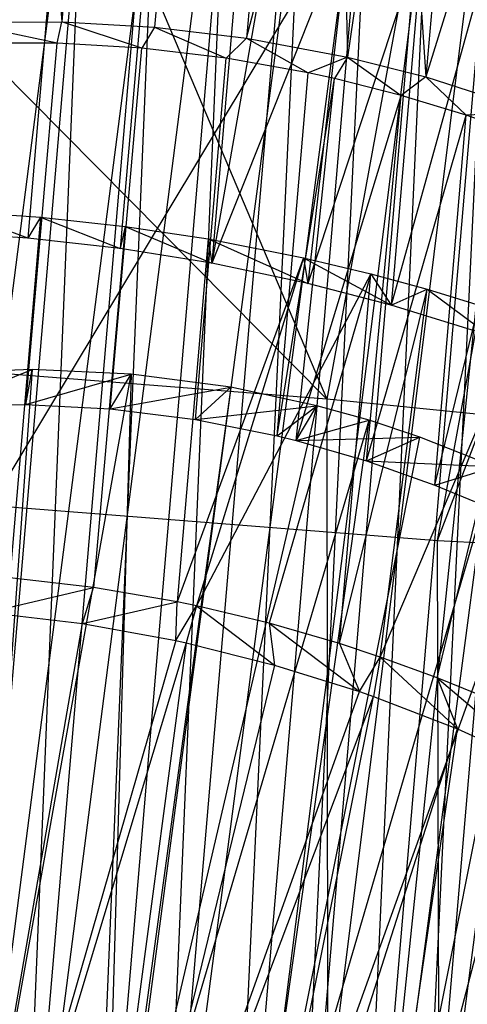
# Model space of a CAD drawing. Extents: x -263 to 235, y 0 to 1231.
# Tile 30 of 78: x -21.69 to -19.84, y 335.19 to 339.25. Entities that reach past the tile are written whole.
import ezdxf

# ---------------------------------------------------------------- set-up
doc = ezdxf.new("R2010")
doc.units = 0
doc.header["$LTSCALE"] = 25.4
doc.layers.get('0').update_dxf_attribs({"color": 13, "linetype": 'CONTINUOUS'})

# ---------------------------------------------------------------- blocks, each defined once
blk = doc.blocks.new('MONO-II-7705_STL_1')
at = {"color": 0}
for p, q in [((254.0982, 374.8375, 73.8462), (256.9075, 368.2043, 75.7527)), ((254.0982, 374.8375, 73.8462), (256.9075, 368.2043, 75.7527)), ((257.9649, 373.9732, 74.3958), (256.9075, 368.2043, 75.7527)), ((257.9649, 373.9732, 74.3958), (256.9075, 368.2043, 75.7527)), ((257.3633, 367.6212, 71.0512), (258.2097, 372.2513, 69.9655)), ((257.3633, 367.6212, 71.0512), (258.2097, 372.2513, 69.9655)), ((257.3633, 367.6212, 71.0512), (259.0807, 372.1201, 70.2593)), ((257.3633, 367.6212, 71.0512), (259.0807, 372.1201, 70.2593)), ((201.9443, 278.6655, 1096.5886), (257.9438, 371.7943, 32.121)), ((201.9443, 278.6655, 1096.5886), (257.9438, 371.7943, 32.121)), ((256.9075, 368.2043, 75.7527), (253.3876, 371.7546, 74.7725)), ((256.9075, 368.2043, 75.7527), (253.3876, 371.7546, 74.7725)), ((255.6824, 371.2667, 67.1793), (255.8144, 369.7611, 67.0278)), ((255.6824, 371.2667, 67.1793), (255.8144, 369.7611, 67.0278)), ((255.942, 371.2615, 67.1658), (255.8144, 369.7611, 67.0278)), ((255.942, 371.2615, 67.1658), (255.8144, 369.7611, 67.0278)), ((256.3243, 371.2374, 67.169), (256.1969, 369.7389, 67.0312)), ((256.3243, 371.2374, 67.169), (256.1969, 369.7389, 67.0312)), ((256.7037, 371.1936, 67.1999), (256.5761, 369.6932, 67.0619)), ((256.7037, 371.1936, 67.1999), (256.5761, 369.6932, 67.0619)), ((256.5761, 369.6932, 67.0619), (256.9583, 371.1529, 67.2365)), ((256.5761, 369.6932, 67.0619), (256.9583, 371.1529, 67.2365)), ((256.9583, 371.1529, 67.2365), (256.9916, 369.6154, 67.1279)), ((256.9583, 371.1529, 67.2365), (256.9916, 369.6154, 67.1279)), ((257.2079, 371.1039, 67.2852), (256.9916, 369.6154, 67.1279)), ((257.2079, 371.1039, 67.2852), (256.9916, 369.6154, 67.1279)), ((257.2079, 371.1039, 67.2852), (257.3158, 369.5336, 67.2043)), ((257.2079, 371.1039, 67.2852), (257.3158, 369.5336, 67.2043)), ((255.0627, 364.3893, 68.5718), (255.9247, 371.0832, 69.1595)), ((255.0627, 364.3893, 68.5718), (255.9247, 371.0832, 69.1595)), ((255.6481, 364.3424, 68.5406), (255.9247, 371.0832, 69.1595)), ((255.6481, 364.3424, 68.5406), (255.9247, 371.0832, 69.1595)), ((255.6481, 364.3424, 68.5406), (256.2197, 371.0634, 69.1587)), ((255.6481, 364.3424, 68.5406), (256.2197, 371.0634, 69.1587)), ((257.4446, 371.0488, 67.3437), (257.3158, 369.5336, 67.2043)), ((257.4446, 371.0488, 67.3437), (257.3158, 369.5336, 67.2043)), ((255.6481, 364.3424, 68.5406), (256.5112, 371.0309, 69.1857)), ((255.6481, 364.3424, 68.5406), (256.5112, 371.0309, 69.1857)), ((256.2275, 364.2855, 68.624), (256.5112, 371.0309, 69.1857)), ((256.2275, 364.2855, 68.624), (256.5112, 371.0309, 69.1857)), ((256.2275, 364.2855, 68.624), (256.7973, 370.9864, 69.2403)), ((256.2275, 364.2855, 68.624), (256.7973, 370.9864, 69.2403)), ((257.7589, 370.9625, 67.4407), (257.3158, 369.5336, 67.2043)), ((257.7589, 370.9625, 67.4407), (257.3158, 369.5336, 67.2043)), ((256.2275, 364.2855, 68.624), (257.1003, 370.9249, 69.3306)), ((256.2275, 364.2855, 68.624), (257.1003, 370.9249, 69.3306)), ((256.7786, 364.2207, 68.819), (257.1003, 370.9249, 69.3306)), ((256.7786, 364.2207, 68.819), (257.1003, 370.9249, 69.3306)), ((256.7786, 364.2207, 68.819), (257.3435, 370.8643, 69.4299)), ((256.7786, 364.2207, 68.819), (257.3435, 370.8643, 69.4299)), ((256.7786, 364.2207, 68.819), (257.5981, 370.7896, 69.5632)), ((256.7786, 364.2207, 68.819), (257.5981, 370.7896, 69.5632)), ((257.2802, 364.1505, 69.1179), (257.5981, 370.7896, 69.5632)), ((257.2802, 364.1505, 69.1179), (257.5981, 370.7896, 69.5632)), ((257.2802, 364.1505, 69.1179), (257.8377, 370.7078, 69.7209)), ((257.2802, 364.1505, 69.1179), (257.8377, 370.7078, 69.7209)), ((257.2802, 364.1505, 69.1179), (258.11, 370.6, 69.9478)), ((257.2802, 364.1505, 69.1179), (258.11, 370.6, 69.9478)), ((255.9056, 370.5411, 75.1276), (255.3341, 363.8202, 74.5096)), ((255.9056, 370.5411, 75.1276), (255.3341, 363.8202, 74.5096)), ((256.1998, 370.5111, 75.1259), (255.3341, 363.8202, 74.5096)), ((256.1998, 370.5111, 75.1259), (255.3341, 363.8202, 74.5096)), ((256.1998, 370.5111, 75.1259), (255.9195, 363.7733, 74.4783)), ((256.1998, 370.5111, 75.1259), (255.9195, 363.7733, 74.4783)), ((256.4893, 370.4742, 75.0946), (255.9195, 363.7733, 74.4783)), ((256.4893, 370.4742, 75.0946), (255.9195, 363.7733, 74.4783)), ((255.9195, 363.7733, 74.4783), (256.8006, 370.4265, 75.027)), ((255.9195, 363.7733, 74.4783), (256.8006, 370.4265, 75.027)), ((256.8006, 370.4265, 75.027), (256.4885, 363.7382, 74.3336)), ((256.8006, 370.4265, 75.027), (256.4885, 363.7382, 74.3336)), ((255.801, 370.3671, 77.1173), (255.6735, 368.8685, 76.9795)), ((255.801, 370.3671, 77.1173), (255.6735, 368.8685, 76.9795)), ((257.0534, 370.3819, 74.9445), (256.4885, 363.7382, 74.3336)), ((257.0534, 370.3819, 74.9445), (256.4885, 363.7382, 74.3336)), ((256.1837, 370.3256, 77.1189), (256.0551, 368.8253, 76.981)), ((256.1837, 370.3256, 77.1189), (256.0551, 368.8253, 76.981)), ((256.4885, 363.7382, 74.3336), (257.3217, 370.3289, 74.8273)), ((256.4885, 363.7382, 74.3336), (257.3217, 370.3289, 74.8273)), ((257.3217, 370.3289, 74.8273), (257.0191, 363.7163, 74.0809)), ((257.3217, 370.3289, 74.8273), (257.0191, 363.7163, 74.0809)), ((257.5767, 370.2736, 74.6839), (257.0191, 363.7163, 74.0809)), ((257.5767, 370.2736, 74.6839), (257.0191, 363.7163, 74.0809)), ((256.5606, 370.2704, 77.0899), (256.4326, 368.7644, 76.9514)), ((256.5606, 370.2704, 77.0899), (256.4326, 368.7644, 76.9514)), ((256.693, 370.2476, 77.0724), (256.4326, 368.7644, 76.9514)), ((256.693, 370.2476, 77.0724), (256.4326, 368.7644, 76.9514)), ((257.0191, 363.7163, 74.0809), (257.6942, 370.2466, 74.6059)), ((257.0191, 363.7163, 74.0809), (257.6942, 370.2466, 74.6059)), ((257.0191, 363.7163, 74.0809), (257.8728, 370.204, 74.4708)), ((257.0191, 363.7163, 74.0809), (257.8728, 370.204, 74.4708)), ((256.9999, 370.1879, 77.0167), (256.4326, 368.7644, 76.9514)), ((256.9999, 370.1879, 77.0167), (256.4326, 368.7644, 76.9514)), ((256.9999, 370.1879, 77.0167), (256.8287, 368.6808, 76.8863)), ((256.9999, 370.1879, 77.0167), (256.8287, 368.6808, 76.8863)), ((257.3029, 370.1197, 76.9404), (256.8287, 368.6808, 76.8863)), ((257.3029, 370.1197, 76.9404), (256.8287, 368.6808, 76.8863)), ((257.3029, 370.1197, 76.9404), (257.173, 368.5916, 76.7999)), ((257.3029, 370.1197, 76.9404), (257.173, 368.5916, 76.7999)), ((257.5759, 370.05, 76.8527), (257.173, 368.5916, 76.7999)), ((257.5759, 370.05, 76.8527), (257.173, 368.5916, 76.7999)), ((255.3875, 369.7584, 67.0561), (255.8144, 369.7611, 67.0278)), ((255.3875, 369.7584, 67.0561), (255.8144, 369.7611, 67.0278)), ((255.7942, 369.6728, 68.0249), (255.3875, 369.7584, 67.0561)), ((255.7942, 369.6728, 68.0249), (255.3875, 369.7584, 67.0561)), ((255.7942, 369.6728, 68.0249), (255.8144, 369.7611, 67.0278)), ((255.7942, 369.6728, 68.0249), (255.8144, 369.7611, 67.0278)), ((256.1446, 369.6518, 68.026), (255.8144, 369.7611, 67.0278)), ((255.8144, 369.7611, 67.0278), (256.1969, 369.7389, 67.0312)), ((256.1446, 369.6518, 68.026), (255.8144, 369.7611, 67.0278)), ((255.8144, 369.7611, 67.0278), (256.1969, 369.7389, 67.0312)), ((256.1969, 369.7389, 67.0312), (256.1446, 369.6518, 68.026)), ((256.1969, 369.7389, 67.0312), (256.1446, 369.6518, 68.026)), ((256.1969, 369.7389, 67.0312), (256.4917, 369.6107, 68.0561)), ((256.1969, 369.7389, 67.0312), (256.4917, 369.6107, 68.0561)), ((256.1969, 369.7389, 67.0312), (256.5761, 369.6932, 67.0619)), ((256.1969, 369.7389, 67.0312), (256.5761, 369.6932, 67.0619)), ((255.7942, 369.6728, 68.0249), (255.4473, 369.6738, 68.0524)), ((255.7942, 369.6728, 68.0249), (255.4473, 369.6738, 68.0524)), ((255.6653, 368.1821, 67.8879), (255.7942, 369.6728, 68.0249)), ((255.6653, 368.1821, 67.8879), (255.7942, 369.6728, 68.0249)), ((256.1446, 369.6518, 68.026), (255.7942, 369.6728, 68.0249)), ((256.1446, 369.6518, 68.026), (255.7942, 369.6728, 68.0249)), ((256.5761, 369.6932, 67.0619), (256.4917, 369.6107, 68.0561)), ((256.5761, 369.6932, 67.0619), (256.4917, 369.6107, 68.0561)), ((256.5761, 369.6932, 67.0619), (256.8298, 369.5505, 68.1143)), ((256.5761, 369.6932, 67.0619), (256.8298, 369.5505, 68.1143)), ((256.5761, 369.6932, 67.0619), (256.9916, 369.6154, 67.1279)), ((256.5761, 369.6932, 67.0619), (256.9916, 369.6154, 67.1279)), ((256.0139, 368.1638, 67.889), (256.1446, 369.6518, 68.026)), ((256.0139, 368.1638, 67.889), (256.1446, 369.6518, 68.026)), ((256.4917, 369.6107, 68.0561), (256.1446, 369.6518, 68.026)), ((256.4917, 369.6107, 68.0561), (256.1446, 369.6518, 68.026)), ((256.3653, 368.1199, 67.9191), (256.4917, 369.6107, 68.0561)), ((256.3653, 368.1199, 67.9191), (256.4917, 369.6107, 68.0561)), ((256.8298, 369.5505, 68.1143), (256.4917, 369.6107, 68.0561)), ((256.8298, 369.5505, 68.1143), (256.4917, 369.6107, 68.0561)), ((256.9916, 369.6154, 67.1279), (256.8298, 369.5505, 68.1143)), ((256.9916, 369.6154, 67.1279), (256.8298, 369.5505, 68.1143)), ((256.9916, 369.6154, 67.1279), (256.9384, 369.5269, 68.1394)), ((256.9916, 369.6154, 67.1279), (256.9384, 369.5269, 68.1394)), ((256.9916, 369.6154, 67.1279), (257.2138, 369.4572, 68.2173)), ((256.9916, 369.6154, 67.1279), (257.2138, 369.4572, 68.2173)), ((256.9916, 369.6154, 67.1279), (257.3158, 369.5336, 67.2043)), ((256.9916, 369.6154, 67.1279), (257.3158, 369.5336, 67.2043)), ((256.7023, 368.0528, 67.9766), (256.8298, 369.5505, 68.1143)), ((256.7023, 368.0528, 67.9766), (256.8298, 369.5505, 68.1143)), ((256.9384, 369.5269, 68.1394), (256.8298, 369.5505, 68.1143)), ((256.9384, 369.5269, 68.1394), (256.8298, 369.5505, 68.1143)), ((256.7023, 368.0528, 67.9766), (256.9384, 369.5269, 68.1394)), ((256.7023, 368.0528, 67.9766), (256.9384, 369.5269, 68.1394)), ((256.7809, 368.0335, 67.9942), (256.9384, 369.5269, 68.1394)), ((256.7809, 368.0335, 67.9942), (256.9384, 369.5269, 68.1394)), ((257.2138, 369.4572, 68.2173), (256.9384, 369.5269, 68.1394)), ((257.2138, 369.4572, 68.2173), (256.9384, 369.5269, 68.1394)), ((257.3158, 369.5336, 67.2043), (257.2138, 369.4572, 68.2173)), ((257.3158, 369.5336, 67.2043), (257.2138, 369.4572, 68.2173)), ((257.3158, 369.5336, 67.2043), (257.4818, 369.3754, 68.3147)), ((257.3158, 369.5336, 67.2043), (257.4818, 369.3754, 68.3147)), ((257.3158, 369.5336, 67.2043), (257.7609, 369.3895, 67.3477)), ((257.3158, 369.5336, 67.2043), (257.7609, 369.3895, 67.3477)), ((256.7809, 368.0335, 67.9942), (257.2138, 369.4572, 68.2173)), ((256.7809, 368.0335, 67.9942), (257.2138, 369.4572, 68.2173)), ((257.071, 367.95, 68.0738), (257.2138, 369.4572, 68.2173)), ((257.071, 367.95, 68.0738), (257.2138, 369.4572, 68.2173)), ((257.4818, 369.3754, 68.3147), (257.2138, 369.4572, 68.2173)), ((257.4818, 369.3754, 68.3147), (257.2138, 369.4572, 68.2173)), ((257.7609, 369.3895, 67.3477), (257.4818, 369.3754, 68.3147)), ((257.7609, 369.3895, 67.3477), (257.4818, 369.3754, 68.3147)), ((257.071, 367.95, 68.0738), (257.4818, 369.3754, 68.3147)), ((257.071, 367.95, 68.0738), (257.4818, 369.3754, 68.3147)), ((257.3521, 367.8495, 68.1744), (257.4818, 369.3754, 68.3147)), ((257.3521, 367.8495, 68.1744), (257.4818, 369.3754, 68.3147)), ((257.7049, 369.2963, 68.4133), (257.4818, 369.3754, 68.3147)), ((257.7049, 369.2963, 68.4133), (257.4818, 369.3754, 68.3147)), ((257.3521, 367.8495, 68.1744), (257.7049, 369.2963, 68.4133)), ((257.3521, 367.8495, 68.1744), (257.7049, 369.2963, 68.4133)), ((255.3774, 368.9792, 75.953), (255.7259, 368.9555, 75.9847)), ((255.6735, 368.8685, 76.9795), (255.3774, 368.9792, 75.953)), ((255.6735, 368.8685, 76.9795), (255.3774, 368.9792, 75.953)), ((255.3774, 368.9792, 75.953), (255.7259, 368.9555, 75.9847)), ((255.7259, 368.9555, 75.9847), (255.5993, 367.4672, 75.8478)), ((255.7259, 368.9555, 75.9847), (255.5993, 367.4672, 75.8478)), ((255.7259, 368.9555, 75.9847), (255.6735, 368.8685, 76.9795)), ((255.7259, 368.9555, 75.9847), (255.6735, 368.8685, 76.9795)), ((255.7259, 368.9555, 75.9847), (256.0551, 368.8253, 76.981)), ((255.7259, 368.9555, 75.9847), (256.0551, 368.8253, 76.981)), ((255.7259, 368.9555, 75.9847), (256.0749, 368.917, 75.9842)), ((255.7259, 368.9555, 75.9847), (256.0749, 368.917, 75.9842)), ((255.6735, 368.8685, 76.9795), (255.2905, 368.8934, 76.9466)), ((255.6735, 368.8685, 76.9795), (255.2905, 368.8934, 76.9466)), ((256.0749, 368.917, 75.9842), (255.9453, 367.4267, 75.8472)), ((256.0749, 368.917, 75.9842), (255.9453, 367.4267, 75.8472)), ((256.0749, 368.917, 75.9842), (256.0551, 368.8253, 76.981)), ((256.0749, 368.917, 75.9842), (256.0551, 368.8253, 76.981)), ((256.0749, 368.917, 75.9842), (256.4326, 368.7644, 76.9514)), ((256.0749, 368.917, 75.9842), (256.4326, 368.7644, 76.9514)), ((256.0749, 368.917, 75.9842), (256.4173, 368.8648, 75.952)), ((256.0749, 368.917, 75.9842), (256.4173, 368.8648, 75.952)), ((256.0551, 368.8253, 76.981), (255.6735, 368.8685, 76.9795)), ((256.0551, 368.8253, 76.981), (255.6735, 368.8685, 76.9795)), ((256.4173, 368.8648, 75.952), (256.2902, 367.3671, 75.8143)), ((256.4173, 368.8648, 75.952), (256.2902, 367.3671, 75.8143)), ((256.4173, 368.8648, 75.952), (256.4326, 368.7644, 76.9514)), ((256.4173, 368.8648, 75.952), (256.4326, 368.7644, 76.9514)), ((256.4173, 368.8648, 75.952), (256.8287, 368.6808, 76.8863)), ((256.4173, 368.8648, 75.952), (256.8287, 368.6808, 76.8863)), ((256.4173, 368.8648, 75.952), (256.8106, 368.7873, 75.875)), ((256.4173, 368.8648, 75.952), (256.8106, 368.7873, 75.875)), ((256.4326, 368.7644, 76.9514), (256.0551, 368.8253, 76.981)), ((256.4326, 368.7644, 76.9514), (256.0551, 368.8253, 76.981)), ((256.8106, 368.7873, 75.875), (256.2902, 367.3671, 75.8143)), ((256.8106, 368.7873, 75.875), (256.2902, 367.3671, 75.8143)), ((256.8106, 368.7873, 75.875), (256.3695, 367.3506, 75.802)), ((256.8106, 368.7873, 75.875), (256.3695, 367.3506, 75.802)), ((256.8106, 368.7873, 75.875), (256.8287, 368.6808, 76.8863)), ((256.8106, 368.7873, 75.875), (256.8287, 368.6808, 76.8863)), ((256.8106, 368.7873, 75.875), (257.173, 368.5916, 76.7999)), ((256.8106, 368.7873, 75.875), (257.173, 368.5916, 76.7999)), ((256.8106, 368.7873, 75.875), (257.0884, 368.7211, 75.7934)), ((256.8106, 368.7873, 75.875), (257.0884, 368.7211, 75.7934)), ((256.8287, 368.6808, 76.8863), (256.4326, 368.7644, 76.9514)), ((256.8287, 368.6808, 76.8863), (256.4326, 368.7644, 76.9514)), ((257.0884, 368.7211, 75.7934), (256.3695, 367.3506, 75.802)), ((257.0884, 368.7211, 75.7934), (256.3695, 367.3506, 75.802)), ((257.0884, 368.7211, 75.7934), (256.6692, 367.279, 75.7393)), ((257.0884, 368.7211, 75.7934), (256.6692, 367.279, 75.7393)), ((256.9587, 367.1953, 75.653), (257.0884, 368.7211, 75.7934)), ((256.9587, 367.1953, 75.653), (257.0884, 368.7211, 75.7934)), ((257.0884, 368.7211, 75.7934), (257.173, 368.5916, 76.7999)), ((257.0884, 368.7211, 75.7934), (257.173, 368.5916, 76.7999)), ((257.0884, 368.7211, 75.7934), (257.3212, 368.6582, 75.7063)), ((257.0884, 368.7211, 75.7934), (257.3212, 368.6582, 75.7063)), ((257.173, 368.5916, 76.7999), (256.8287, 368.6808, 76.8863)), ((257.173, 368.5916, 76.7999), (256.8287, 368.6808, 76.8863)), ((256.9587, 367.1953, 75.653), (257.3212, 368.6582, 75.7063)), ((256.9587, 367.1953, 75.653), (257.3212, 368.6582, 75.7063)), ((257.1272, 367.1398, 75.5905), (257.3212, 368.6582, 75.7063)), ((257.1272, 367.1398, 75.5905), (257.3212, 368.6582, 75.7063)), ((257.173, 368.5916, 76.7999), (257.3212, 368.6582, 75.7063)), ((257.173, 368.5916, 76.7999), (257.3212, 368.6582, 75.7063)), ((257.3212, 368.6582, 75.7063), (257.5776, 368.4662, 76.6608)), ((257.3212, 368.6582, 75.7063), (257.5776, 368.4662, 76.6608)), ((257.3212, 368.6582, 75.7063), (257.7194, 368.535, 75.5141)), ((257.3212, 368.6582, 75.7063), (257.7194, 368.535, 75.5141)), ((257.5776, 368.4662, 76.6608), (257.173, 368.5916, 76.7999)), ((257.5776, 368.4662, 76.6608), (257.173, 368.5916, 76.7999)), ((257.1272, 367.1398, 75.5905), (257.7194, 368.535, 75.5141)), ((257.1272, 367.1398, 75.5905), (257.7194, 368.535, 75.5141)), ((257.3617, 367.0541, 75.4872), (257.7194, 368.535, 75.5141)), ((257.3617, 367.0541, 75.4872), (257.7194, 368.535, 75.5141)), ((256.9075, 368.2043, 75.7527), (252.942, 368.5143, 75.3298)), ((256.9075, 368.2043, 75.7527), (252.942, 368.5143, 75.3298)), ((255.6921, 368.326, 66.2532), (255.3164, 368.3137, 66.2905)), ((255.6921, 368.326, 66.2532), (255.3164, 368.3137, 66.2905)), ((255.3197, 368.1761, 67.9147), (255.6921, 368.326, 66.2532)), ((255.3197, 368.1761, 67.9147), (255.6921, 368.326, 66.2532)), ((255.6921, 368.326, 66.2532), (255.4102, 364.4509, 67.5809)), ((255.6921, 368.326, 66.2532), (255.4102, 364.4509, 67.5809)), ((255.6653, 368.1821, 67.8879), (255.6921, 368.326, 66.2532)), ((255.6653, 368.1821, 67.8879), (255.6921, 368.326, 66.2532)), ((256.1001, 368.3071, 66.2509), (255.6921, 368.326, 66.2532)), ((256.1001, 368.3071, 66.2509), (255.6921, 368.326, 66.2532)), ((255.4102, 364.4509, 67.5809), (256.1001, 368.3071, 66.2509)), ((255.4102, 364.4509, 67.5809), (256.1001, 368.3071, 66.2509)), ((255.6653, 368.1821, 67.8879), (256.1001, 368.3071, 66.2509)), ((255.6653, 368.1821, 67.8879), (256.1001, 368.3071, 66.2509)), ((256.1001, 368.3071, 66.2509), (255.9857, 364.3996, 67.6067)), ((256.1001, 368.3071, 66.2509), (255.9857, 364.3996, 67.6067)), ((256.0139, 368.1638, 67.889), (256.1001, 368.3071, 66.2509)), ((256.0139, 368.1638, 67.889), (256.1001, 368.3071, 66.2509)), ((256.5114, 368.253, 66.2899), (256.1001, 368.3071, 66.2509)), ((256.5114, 368.253, 66.2899), (256.1001, 368.3071, 66.2509)), ((256.5114, 368.253, 66.2899), (255.9857, 364.3996, 67.6067)), ((256.5114, 368.253, 66.2899), (255.9857, 364.3996, 67.6067)), ((256.0139, 368.1638, 67.889), (256.5114, 368.253, 66.2899)), ((256.0139, 368.1638, 67.889), (256.5114, 368.253, 66.2899)), ((256.5114, 368.253, 66.2899), (256.3653, 368.1199, 67.9191)), ((256.5114, 368.253, 66.2899), (256.3653, 368.1199, 67.9191)), ((256.8664, 368.1768, 66.3584), (256.5114, 368.253, 66.2899)), ((256.8664, 368.1768, 66.3584), (256.5114, 368.253, 66.2899)), ((257.8276, 368.1115, 75.6701), (256.9075, 368.2043, 75.7527)), ((256.9075, 368.2043, 75.7527), (256.9121, 362.2337, 76.0129)), ((257.8276, 368.1115, 75.6701), (256.9075, 368.2043, 75.7527)), ((256.9075, 368.2043, 75.7527), (256.9121, 362.2337, 76.0129)), ((255.3197, 368.1761, 67.9147), (255.6653, 368.1821, 67.8879)), ((255.3197, 368.1761, 67.9147), (255.6653, 368.1821, 67.8879)), ((255.6653, 368.1821, 67.8879), (256.0139, 368.1638, 67.889)), ((255.6653, 368.1821, 67.8879), (256.0139, 368.1638, 67.889)), ((255.9857, 364.3996, 67.6067), (256.8664, 368.1768, 66.3584)), ((255.9857, 364.3996, 67.6067), (256.8664, 368.1768, 66.3584)), ((256.0139, 368.1638, 67.889), (256.3653, 368.1199, 67.9191)), ((256.0139, 368.1638, 67.889), (256.3653, 368.1199, 67.9191)), ((256.3653, 368.1199, 67.9191), (256.8664, 368.1768, 66.3584)), ((256.3653, 368.1199, 67.9191), (256.8664, 368.1768, 66.3584)), ((256.7023, 368.0528, 67.9766), (256.8664, 368.1768, 66.3584)), ((256.7023, 368.0528, 67.9766), (256.8664, 368.1768, 66.3584)), ((256.7809, 368.0335, 67.9942), (256.8664, 368.1768, 66.3584)), ((256.7809, 368.0335, 67.9942), (256.8664, 368.1768, 66.3584)), ((257.0811, 368.1168, 66.4165), (256.8664, 368.1768, 66.3584)), ((257.0811, 368.1168, 66.4165), (256.8664, 368.1768, 66.3584)), ((256.3653, 368.1199, 67.9191), (256.7023, 368.0528, 67.9766)), ((256.3653, 368.1199, 67.9191), (256.7023, 368.0528, 67.9766)), ((255.9857, 364.3996, 67.6067), (257.0811, 368.1168, 66.4165)), ((255.9857, 364.3996, 67.6067), (257.0811, 368.1168, 66.4165)), ((256.5508, 364.3415, 67.716), (257.0811, 368.1168, 66.4165)), ((256.5508, 364.3415, 67.716), (257.0811, 368.1168, 66.4165)), ((256.7809, 368.0335, 67.9942), (257.0811, 368.1168, 66.4165)), ((256.7809, 368.0335, 67.9942), (257.0811, 368.1168, 66.4165)), ((257.291, 368.0474, 66.4863), (257.0811, 368.1168, 66.4165)), ((257.291, 368.0474, 66.4863), (257.0811, 368.1168, 66.4165)), ((256.5508, 364.3415, 67.716), (257.291, 368.0474, 66.4863)), ((256.5508, 364.3415, 67.716), (257.291, 368.0474, 66.4863)), ((256.7023, 368.0528, 67.9766), (256.7809, 368.0335, 67.9942)), ((256.7023, 368.0528, 67.9766), (256.7809, 368.0335, 67.9942)), ((256.7809, 368.0335, 67.9942), (257.291, 368.0474, 66.4863)), ((256.7809, 368.0335, 67.9942), (257.291, 368.0474, 66.4863)), ((257.071, 367.95, 68.0738), (257.291, 368.0474, 66.4863)), ((257.071, 367.95, 68.0738), (257.291, 368.0474, 66.4863)), ((257.5995, 367.9252, 66.6136), (257.291, 368.0474, 66.4863)), ((257.5995, 367.9252, 66.6136), (257.291, 368.0474, 66.4863)), ((256.7809, 368.0335, 67.9942), (257.071, 367.95, 68.0738)), ((256.7809, 368.0335, 67.9942), (257.071, 367.95, 68.0738)), ((253.3978, 367.9311, 70.6283), (257.3633, 367.6212, 71.0512)), ((253.3978, 367.9311, 70.6283), (257.3633, 367.6212, 71.0512)), ((257.5995, 367.9252, 66.6136), (256.5508, 364.3415, 67.716)), ((257.5995, 367.9252, 66.6136), (256.5508, 364.3415, 67.716)), ((257.071, 367.95, 68.0738), (257.5995, 367.9252, 66.6136)), ((257.071, 367.95, 68.0738), (257.5995, 367.9252, 66.6136)), ((257.071, 367.95, 68.0738), (257.3521, 367.8495, 68.1744)), ((257.071, 367.95, 68.0738), (257.3521, 367.8495, 68.1744)), ((257.3521, 367.8495, 68.1744), (257.5995, 367.9252, 66.6136)), ((257.3521, 367.8495, 68.1744), (257.5995, 367.9252, 66.6136)), ((257.3521, 367.8495, 68.1744), (257.5156, 367.7817, 68.2444)), ((257.3521, 367.8495, 68.1744), (257.5156, 367.7817, 68.2444)), ((257.8025, 367.8307, 66.7151), (256.5508, 364.3415, 67.716)), ((257.8025, 367.8307, 66.7151), (256.5508, 364.3415, 67.716)), ((257.8025, 367.8307, 66.7151), (257.0933, 364.2778, 67.9065)), ((257.8025, 367.8307, 66.7151), (257.0933, 364.2778, 67.9065)), ((257.9961, 367.7293, 66.8263), (257.0933, 364.2778, 67.9065)), ((257.9961, 367.7293, 66.8263), (257.0933, 364.2778, 67.9065)), ((257.3785, 362.2804, 71.2766), (257.3633, 367.6212, 71.0512)), ((257.3633, 367.6212, 71.0512), (258.2488, 367.5728, 71.3264)), ((257.3633, 367.6212, 71.0512), (258.2488, 367.5728, 71.3264)), ((257.3785, 362.2804, 71.2766), (257.3633, 367.6212, 71.0512)), ((255.9453, 367.4267, 75.8472), (255.5993, 367.4672, 75.8478)), ((255.9453, 367.4267, 75.8472), (255.5993, 367.4672, 75.8478)), ((255.5091, 367.3242, 77.4856), (255.9453, 367.4267, 75.8472)), ((255.5091, 367.3242, 77.4856), (255.9453, 367.4267, 75.8472)), ((255.8995, 367.2775, 77.4825), (255.9453, 367.4267, 75.8472)), ((255.8995, 367.2775, 77.4825), (255.9453, 367.4267, 75.8472)), ((256.2902, 367.3671, 75.8143), (255.9453, 367.4267, 75.8472)), ((256.2902, 367.3671, 75.8143), (255.9453, 367.4267, 75.8472)), ((255.8995, 367.2775, 77.4825), (256.2902, 367.3671, 75.8143)), ((255.8995, 367.2775, 77.4825), (256.2902, 367.3671, 75.8143)), ((256.2838, 367.2074, 77.4375), (256.2902, 367.3671, 75.8143)), ((256.2838, 367.2074, 77.4375), (256.2902, 367.3671, 75.8143)), ((256.2838, 367.2074, 77.4375), (256.3695, 367.3506, 75.802)), ((256.2838, 367.2074, 77.4375), (256.3695, 367.3506, 75.802)), ((256.3695, 367.3506, 75.802), (256.2902, 367.3671, 75.8143)), ((256.3695, 367.3506, 75.802), (256.2902, 367.3671, 75.8143)), ((256.3695, 367.3506, 75.802), (256.3267, 367.1981, 77.4299)), ((256.3695, 367.3506, 75.802), (256.3267, 367.1981, 77.4299)), ((256.6692, 367.279, 75.7393), (256.3695, 367.3506, 75.802)), ((256.3695, 367.3506, 75.802), (256.6911, 367.1066, 77.3429)), ((256.3695, 367.3506, 75.802), (256.6911, 367.1066, 77.3429)), ((256.6692, 367.279, 75.7393), (256.3695, 367.3506, 75.802)), ((255.5091, 367.3242, 77.4856), (255.8995, 367.2775, 77.4825)), ((255.5091, 367.3242, 77.4856), (255.8995, 367.2775, 77.4825)), ((255.2838, 363.7364, 75.4669), (255.8995, 367.2775, 77.4825)), ((255.2838, 363.7364, 75.4669), (255.8995, 367.2775, 77.4825)), ((255.8995, 367.2775, 77.4825), (256.2838, 367.2074, 77.4375)), ((255.8995, 367.2775, 77.4825), (256.2838, 367.2074, 77.4375)), ((256.9587, 367.1953, 75.653), (256.6692, 367.279, 75.7393)), ((256.6692, 367.279, 75.7393), (257.0423, 366.9969, 77.2201)), ((256.6692, 367.279, 75.7393), (257.0423, 366.9969, 77.2201)), ((256.6692, 367.279, 75.7393), (256.6911, 367.1066, 77.3429)), ((256.6692, 367.279, 75.7393), (256.6911, 367.1066, 77.3429)), ((256.9587, 367.1953, 75.653), (256.6692, 367.279, 75.7393)), ((256.2838, 367.2074, 77.4375), (255.2838, 363.7364, 75.4669)), ((256.2838, 367.2074, 77.4375), (255.2838, 363.7364, 75.4669)), ((256.3267, 367.1981, 77.4299), (255.2838, 363.7364, 75.4669)), ((256.3267, 367.1981, 77.4299), (255.2838, 363.7364, 75.4669)), ((256.3267, 367.1981, 77.4299), (255.86, 363.6889, 75.4506)), ((256.3267, 367.1981, 77.4299), (255.86, 363.6889, 75.4506)), ((256.2838, 367.2074, 77.4375), (256.3267, 367.1981, 77.4299)), ((256.2838, 367.2074, 77.4375), (256.3267, 367.1981, 77.4299)), ((256.3267, 367.1981, 77.4299), (256.6911, 367.1066, 77.3429)), ((256.3267, 367.1981, 77.4299), (256.6911, 367.1066, 77.3429)), ((257.1272, 367.1398, 75.5905), (256.9587, 367.1953, 75.653)), ((256.9587, 367.1953, 75.653), (257.0423, 366.9969, 77.2201)), ((256.9587, 367.1953, 75.653), (257.0423, 366.9969, 77.2201)), ((257.1272, 367.1398, 75.5905), (256.9587, 367.1953, 75.653)), ((256.6911, 367.1066, 77.3429), (255.86, 363.6889, 75.4506)), ((256.6911, 367.1066, 77.3429), (255.86, 363.6889, 75.4506)), ((256.6911, 367.1066, 77.3429), (257.0423, 366.9969, 77.2201)), ((256.6911, 367.1066, 77.3429), (257.0423, 366.9969, 77.2201)), ((257.0423, 366.9969, 77.2201), (257.1272, 367.1398, 75.5905)), ((257.0423, 366.9969, 77.2201), (257.1272, 367.1398, 75.5905)), ((257.1272, 367.1398, 75.5905), (257.0994, 366.977, 77.1963)), ((257.1272, 367.1398, 75.5905), (257.0994, 366.977, 77.1963)), ((257.3617, 367.0541, 75.4872), (257.1272, 367.1398, 75.5905)), ((257.1272, 367.1398, 75.5905), (257.4458, 366.8434, 77.0273)), ((257.1272, 367.1398, 75.5905), (257.4458, 366.8434, 77.0273)), ((257.3617, 367.0541, 75.4872), (257.1272, 367.1398, 75.5905)), ((257.5857, 366.9628, 75.3695), (257.3617, 367.0541, 75.4872)), ((257.3617, 367.0541, 75.4872), (257.7987, 366.6835, 76.8079)), ((257.3617, 367.0541, 75.4872), (257.7987, 366.6835, 76.8079)), ((257.3617, 367.0541, 75.4872), (257.4458, 366.8434, 77.0273)), ((257.3617, 367.0541, 75.4872), (257.4458, 366.8434, 77.0273)), ((257.5857, 366.9628, 75.3695), (257.3617, 367.0541, 75.4872)), ((255.86, 363.6889, 75.4506), (257.0423, 366.9969, 77.2201)), ((255.86, 363.6889, 75.4506), (257.0423, 366.9969, 77.2201)), ((257.0423, 366.9969, 77.2201), (257.0994, 366.977, 77.1963)), ((257.0423, 366.9969, 77.2201), (257.0994, 366.977, 77.1963)), ((255.86, 363.6889, 75.4506), (257.0994, 366.977, 77.1963)), ((255.86, 363.6889, 75.4506), (257.0994, 366.977, 77.1963)), ((256.4284, 363.6498, 75.3506), (257.0994, 366.977, 77.1963)), ((256.4284, 363.6498, 75.3506), (257.0994, 366.977, 77.1963)), ((257.0994, 366.977, 77.1963), (257.4458, 366.8434, 77.0273)), ((257.0994, 366.977, 77.1963), (257.4458, 366.8434, 77.0273)), ((256.4284, 363.6498, 75.3506), (257.4458, 366.8434, 77.0273)), ((256.4284, 363.6498, 75.3506), (257.4458, 366.8434, 77.0273)), ((256.9769, 363.6198, 75.1692), (257.4458, 366.8434, 77.0273)), ((256.9769, 363.6198, 75.1692), (257.4458, 366.8434, 77.0273)), ((257.4458, 366.8434, 77.0273), (257.7987, 366.6835, 76.8079)), ((257.4458, 366.8434, 77.0273), (257.7987, 366.6835, 76.8079))]:
    blk.add_line(p, q, dxfattribs=at)

msp = doc.modelspace()

# ---------------------------------------------------------------- block references
at = {"color": 25}
msp.add_blockref('MONO-II-7705_STL_1', (-277.3313, -30.5158, -27.2238), dxfattribs=at)

doc.saveas('drawing.dxf')
